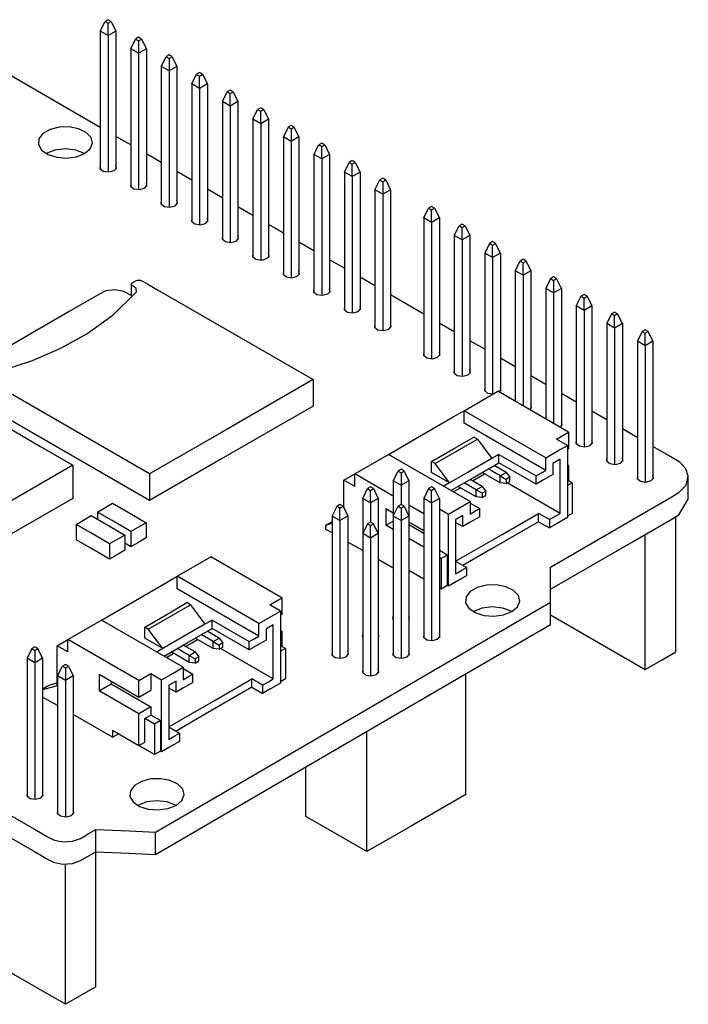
# Model space of a CAD drawing. Header units: millimetres. Extents: x 274 to 694, y 677 to 971.
# Tile 20 of 22: x 632 to 651, y 774 to 803. Entities that reach past the tile are written whole.
import ezdxf

# ---------------------------------------------------------------- set-up
doc = ezdxf.new("R2010")
doc.units = ezdxf.units.MM
doc.layers.get('0').update_dxf_attribs({"linetype": 'CONTINUOUS'})

msp = doc.modelspace()

# ---------------------------------------------------------------- linework, layer by layer
at = {"linetype": 'Continuous'}
for p, q in [((633.89, 803.109), (634.031, 803.394)), ((634.119, 803.445), (634.031, 803.394)), ((634.031, 803.394), (634.119, 803.343)), ((634.208, 803.394), (634.119, 803.445)), ((634.119, 803.343), (634.208, 803.394)), ((634.119, 802.976), (634.119, 803.343)), ((634.208, 803.394), (634.349, 803.109)), ((634.119, 802.976), (633.89, 803.109)), ((633.89, 803.109), (633.89, 799.051)), ((634.349, 803.109), (634.119, 802.976)), ((634.119, 802.976), (634.119, 798.963)), ((634.349, 803.109), (634.349, 799.051)), ((634.788, 802.59), (634.929, 802.876)), ((635.017, 802.927), (634.929, 802.876)), ((634.929, 802.876), (635.017, 802.825)), ((635.106, 802.876), (635.017, 802.927)), ((635.017, 802.825), (635.106, 802.876)), ((635.017, 802.825), (635.017, 802.457)), ((635.106, 802.876), (635.247, 802.59)), ((634.788, 802.59), (634.788, 798.532)), ((635.017, 802.457), (634.788, 802.59)), ((635.247, 802.59), (635.017, 802.457)), ((635.017, 802.457), (635.017, 798.445)), ((635.247, 802.59), (635.247, 798.532)), ((635.686, 802.072), (635.827, 802.357)), ((635.915, 802.408), (635.827, 802.357)), ((635.827, 802.357), (635.915, 802.306)), ((636.004, 802.357), (635.915, 802.408)), ((635.915, 802.306), (636.004, 802.357)), ((636.004, 802.357), (636.145, 802.072)), ((635.915, 801.939), (635.686, 802.072)), ((635.686, 802.072), (635.686, 798.014)), ((635.915, 802.306), (635.915, 801.939)), ((636.145, 802.072), (635.915, 801.939)), ((636.145, 802.072), (636.145, 798.014)), ((633.584, 800.454), (630.885, 802.012)), ((635.915, 801.939), (635.915, 797.926)), ((636.584, 801.553), (636.725, 801.839)), ((636.813, 801.89), (636.725, 801.839)), ((636.725, 801.839), (636.813, 801.788)), ((636.902, 801.839), (636.813, 801.89)), ((636.813, 801.788), (636.902, 801.839)), ((636.813, 801.42), (636.813, 801.788)), ((636.902, 801.839), (637.043, 801.553)), ((636.813, 801.42), (636.584, 801.553)), ((636.584, 801.553), (636.584, 797.496)), ((637.043, 801.553), (636.813, 801.42)), ((637.043, 801.553), (637.043, 797.496)), ((636.813, 801.42), (636.813, 797.408)), ((637.482, 801.035), (637.623, 801.32)), ((637.711, 801.371), (637.623, 801.32)), ((637.623, 801.32), (637.711, 801.269)), ((637.8, 801.32), (637.711, 801.371)), ((637.711, 801.269), (637.8, 801.32)), ((637.711, 800.902), (637.711, 801.269)), ((637.8, 801.32), (637.941, 801.035)), ((637.711, 800.902), (637.482, 801.035)), ((637.482, 801.035), (637.482, 796.977)), ((637.941, 801.035), (637.711, 800.902)), ((637.941, 801.035), (637.941, 796.977)), ((637.711, 800.902), (637.711, 796.89)), ((638.38, 800.516), (638.521, 800.802)), ((638.61, 800.853), (638.521, 800.802)), ((638.521, 800.802), (638.61, 800.751)), ((638.698, 800.802), (638.61, 800.853)), ((638.61, 800.751), (638.698, 800.802)), ((638.61, 800.384), (638.61, 800.751)), ((638.698, 800.802), (638.839, 800.516)), ((633.89, 800.277), (633.584, 800.454)), ((638.61, 800.384), (638.38, 800.516)), ((638.38, 800.516), (638.38, 796.459)), ((638.839, 800.516), (638.61, 800.384)), ((638.61, 800.384), (638.61, 796.371)), ((638.839, 800.516), (638.839, 796.459)), ((639.508, 800.335), (639.419, 800.283)), ((639.596, 800.283), (639.508, 800.335)), ((632.202, 800.095), (632.083, 799.939)), ((632.41, 800.215), (632.202, 800.095)), ((632.679, 800.283), (632.41, 800.215)), ((632.973, 800.291), (632.679, 800.283)), ((633.251, 800.237), (632.973, 800.291)), ((633.478, 800.129), (633.251, 800.237)), ((633.621, 799.98), (633.478, 800.129)), ((639.419, 800.283), (639.278, 799.998)), ((639.419, 800.283), (639.508, 800.232)), ((639.508, 800.232), (639.596, 800.283)), ((639.508, 800.232), (639.508, 799.865)), ((639.737, 799.998), (639.596, 800.283)), ((632.083, 799.939), (632.07, 799.77)), ((632.07, 799.77), (632.163, 799.609)), ((633.594, 799.647), (633.661, 799.812)), ((633.661, 799.812), (633.621, 799.98)), ((634.787, 799.759), (634.349, 800.012)), ((639.508, 799.865), (639.278, 799.998)), ((639.278, 799.998), (639.278, 795.94)), ((639.737, 799.998), (639.508, 799.865)), ((639.508, 799.865), (639.508, 795.853)), ((639.737, 799.998), (639.737, 795.94)), ((640.176, 799.479), (640.317, 799.765)), ((640.406, 799.816), (640.317, 799.765)), ((640.317, 799.765), (640.406, 799.714)), ((640.494, 799.765), (640.406, 799.816)), ((640.406, 799.714), (640.494, 799.765)), ((640.494, 799.765), (640.635, 799.479)), ((632.163, 799.609), (632.351, 799.478)), ((632.556, 799.607), (632.296, 799.507)), ((632.351, 799.478), (632.608, 799.396)), ((632.862, 799.642), (632.556, 799.607)), ((633.168, 799.607), (632.862, 799.642)), ((633.428, 799.507), (633.168, 799.607)), ((633.185, 799.411), (633.428, 799.507)), ((633.428, 799.507), (633.594, 799.647)), ((635.685, 799.241), (635.247, 799.494)), ((640.406, 799.347), (640.176, 799.479)), ((640.176, 799.479), (640.176, 795.422)), ((640.406, 799.347), (640.406, 799.714)), ((640.635, 799.479), (640.406, 799.347)), ((640.635, 799.479), (640.635, 795.422)), ((632.608, 799.396), (632.899, 799.372)), ((632.899, 799.372), (633.185, 799.411)), ((640.406, 799.347), (640.406, 795.334)), ((641.074, 798.961), (641.215, 799.247)), ((641.304, 799.298), (641.215, 799.247)), ((641.215, 799.247), (641.304, 799.196)), ((641.392, 799.247), (641.304, 799.298)), ((641.304, 799.196), (641.392, 799.247)), ((641.304, 798.828), (641.304, 799.196)), ((641.392, 799.247), (641.533, 798.961)), ((633.89, 799.165), (633.879, 799.067)), ((633.879, 799.067), (633.979, 798.988)), ((633.979, 798.988), (634.143, 798.964)), ((634.143, 798.964), (634.296, 799.006)), ((634.296, 799.006), (634.365, 799.08)), ((634.365, 799.08), (634.349, 799.165)), ((636.583, 798.722), (636.145, 798.975)), ((641.304, 798.828), (641.074, 798.961)), ((641.074, 798.961), (641.074, 794.903)), ((641.533, 798.961), (641.304, 798.828)), ((641.533, 798.961), (641.533, 794.903)), ((634.788, 798.646), (634.778, 798.549)), ((635.263, 798.562), (635.247, 798.646)), ((641.304, 798.828), (641.304, 794.816)), ((641.972, 798.442), (642.113, 798.728)), ((642.202, 798.779), (642.113, 798.728)), ((642.113, 798.728), (642.202, 798.677)), ((642.29, 798.728), (642.202, 798.779)), ((642.202, 798.677), (642.29, 798.728)), ((642.202, 798.677), (642.202, 798.31)), ((642.29, 798.728), (642.431, 798.442)), ((634.778, 798.549), (634.877, 798.47)), ((634.877, 798.47), (635.041, 798.446)), ((635.041, 798.446), (635.194, 798.487)), ((635.194, 798.487), (635.263, 798.562)), ((637.481, 798.204), (637.043, 798.457)), ((641.972, 798.442), (641.972, 794.385)), ((642.202, 798.31), (641.972, 798.442)), ((642.431, 798.442), (642.202, 798.31)), ((642.202, 798.31), (642.202, 794.297)), ((642.431, 798.442), (642.431, 794.385)), ((635.686, 798.128), (635.676, 798.03)), ((635.676, 798.03), (635.775, 797.951)), ((636.092, 797.969), (636.161, 798.043)), ((636.161, 798.043), (636.145, 798.128)), ((635.775, 797.951), (635.939, 797.927)), ((635.939, 797.927), (636.092, 797.969)), ((638.379, 797.685), (637.941, 797.938)), ((643.409, 797.613), (643.55, 797.898)), ((643.638, 797.95), (643.55, 797.898)), ((643.55, 797.898), (643.638, 797.847)), ((643.727, 797.898), (643.638, 797.95)), ((643.638, 797.847), (643.727, 797.898)), ((643.638, 797.48), (643.638, 797.847)), ((643.727, 797.898), (643.868, 797.613)), ((636.584, 797.609), (636.574, 797.512)), ((636.574, 797.512), (636.673, 797.433)), ((636.673, 797.433), (636.837, 797.409)), ((636.837, 797.409), (636.99, 797.45)), ((636.99, 797.45), (637.059, 797.525)), ((637.059, 797.525), (637.043, 797.609)), ((643.638, 797.48), (643.409, 797.613)), ((643.409, 797.613), (643.409, 793.555)), ((643.868, 797.613), (643.638, 797.48)), ((643.638, 797.48), (643.638, 793.468)), ((643.868, 797.613), (643.868, 793.555)), ((644.536, 797.431), (644.448, 797.38)), ((644.625, 797.38), (644.536, 797.431)), ((638.982, 797.337), (638.839, 797.42)), ((639.278, 797.167), (638.982, 797.337)), ((644.307, 797.094), (644.448, 797.38)), ((644.448, 797.38), (644.536, 797.329)), ((644.536, 797.329), (644.625, 797.38)), ((644.536, 796.962), (644.536, 797.329)), ((644.625, 797.38), (644.766, 797.094)), ((637.482, 797.091), (637.472, 796.993)), ((637.472, 796.993), (637.571, 796.914)), ((637.571, 796.914), (637.735, 796.89)), ((637.735, 796.89), (637.888, 796.932)), ((637.888, 796.932), (637.957, 797.007)), ((637.957, 797.007), (637.941, 797.091)), ((640.175, 796.648), (639.737, 796.901)), ((644.536, 796.962), (644.307, 797.094)), ((644.307, 797.094), (644.307, 793.037)), ((644.766, 797.094), (644.536, 796.962)), ((644.536, 796.962), (644.536, 792.949)), ((644.766, 797.094), (644.766, 793.037)), ((645.346, 796.862), (645.205, 796.576)), ((645.434, 796.913), (645.346, 796.862)), ((645.346, 796.862), (645.434, 796.811)), ((645.523, 796.862), (645.434, 796.913)), ((645.434, 796.811), (645.523, 796.862)), ((645.664, 796.576), (645.523, 796.862)), ((638.38, 796.572), (638.37, 796.475)), ((638.855, 796.488), (638.839, 796.572)), ((645.434, 796.443), (645.205, 796.576)), ((645.205, 796.576), (645.205, 792.518)), ((645.434, 796.443), (645.434, 796.811)), ((645.664, 796.576), (645.434, 796.443)), ((645.664, 796.576), (645.664, 792.518)), ((638.37, 796.475), (638.469, 796.396)), ((638.469, 796.396), (638.633, 796.372)), ((638.633, 796.372), (638.786, 796.413)), ((638.786, 796.413), (638.855, 796.488)), ((641.073, 796.13), (640.635, 796.383)), ((645.434, 796.443), (645.434, 792.431)), ((646.103, 796.057), (646.244, 796.343)), ((646.333, 796.394), (646.244, 796.343)), ((646.244, 796.343), (646.333, 796.292)), ((646.421, 796.343), (646.333, 796.394)), ((646.333, 796.292), (646.421, 796.343)), ((646.333, 795.925), (646.333, 796.292)), ((646.421, 796.343), (646.562, 796.057)), ((639.278, 796.054), (639.268, 795.956)), ((639.753, 795.97), (639.737, 796.054)), ((646.333, 795.925), (646.103, 796.057)), ((646.103, 796.057), (646.103, 792.21)), ((646.562, 796.057), (646.333, 795.925)), ((646.562, 796.057), (646.562, 792)), ((634.802, 795.647), (634.828, 795.699)), ((634.828, 795.699), (634.914, 795.748)), ((634.914, 795.748), (634.989, 795.784)), ((634.989, 795.784), (635.078, 795.779)), ((635.078, 795.779), (635.148, 795.74)), ((635.148, 795.74), (635.291, 795.658)), ((639.268, 795.956), (639.367, 795.877)), ((639.367, 795.877), (639.531, 795.853)), ((639.531, 795.853), (639.684, 795.895)), ((639.684, 795.895), (639.753, 795.97)), ((641.971, 795.611), (641.533, 795.865)), ((646.333, 795.925), (646.333, 792.077)), ((647.142, 795.825), (647.001, 795.539)), ((647.231, 795.876), (647.142, 795.825)), ((647.142, 795.825), (647.231, 795.774)), ((647.319, 795.825), (647.231, 795.876)), ((647.231, 795.774), (647.319, 795.825)), ((647.231, 795.774), (647.231, 795.406)), ((647.46, 795.539), (647.319, 795.825)), ((634.055, 795.462), (633.843, 795.355)), ((634.327, 795.498), (634.055, 795.462)), ((634.587, 795.446), (634.327, 795.498)), ((634.769, 795.347), (634.587, 795.446)), ((634.8, 795.659), (634.8, 795.329)), ((634.854, 795.604), (634.802, 795.647)), ((634.945, 795.532), (634.854, 795.604)), ((634.882, 795.363), (634.956, 795.439)), ((634.956, 795.439), (634.945, 795.532)), ((635.291, 795.658), (635.577, 795.493)), ((635.577, 795.493), (640.15, 792.852)), ((640.176, 795.535), (640.166, 795.438)), ((640.166, 795.438), (640.265, 795.359)), ((640.582, 795.376), (640.651, 795.451)), ((640.651, 795.451), (640.635, 795.535)), ((647.231, 795.406), (647.001, 795.539)), ((647.001, 795.539), (647.001, 791.692)), ((647.46, 795.539), (647.231, 795.406)), ((647.231, 795.406), (647.231, 791.559)), ((647.46, 795.539), (647.46, 791.481)), ((633.843, 795.355), (632.975, 794.854)), ((634.265, 794.755), (634.882, 795.363)), ((634.837, 795.308), (634.769, 795.347)), ((640.265, 795.359), (640.429, 795.335)), ((640.429, 795.335), (640.582, 795.376)), ((643.408, 794.782), (642.431, 795.346)), ((647.899, 795.02), (648.04, 795.306)), ((648.129, 795.357), (648.04, 795.306)), ((648.04, 795.306), (648.129, 795.255)), ((648.217, 795.306), (648.129, 795.357)), ((648.129, 795.255), (648.217, 795.306)), ((648.129, 794.888), (648.129, 795.255)), ((648.217, 795.306), (648.358, 795.02)), ((632.975, 794.854), (631.239, 793.852)), ((641.074, 795.017), (641.064, 794.919)), ((641.064, 794.919), (641.163, 794.84)), ((641.163, 794.84), (641.327, 794.816)), ((641.327, 794.816), (641.48, 794.858)), ((641.48, 794.858), (641.549, 794.933)), ((641.549, 794.933), (641.533, 795.017)), ((648.129, 794.888), (647.899, 795.02)), ((647.899, 795.02), (647.899, 790.963)), ((648.358, 795.02), (648.129, 794.888)), ((648.129, 794.888), (648.129, 790.875)), ((648.358, 795.02), (648.358, 790.963)), ((649.027, 794.839), (648.938, 794.788)), ((649.115, 794.788), (649.027, 794.839)), ((633.493, 794.196), (634.265, 794.755)), ((648.938, 794.788), (648.797, 794.502)), ((648.938, 794.788), (649.027, 794.737)), ((649.027, 794.737), (649.115, 794.788)), ((649.027, 794.369), (649.027, 794.737)), ((649.256, 794.502), (649.115, 794.788)), ((641.972, 794.498), (641.962, 794.401)), ((641.962, 794.401), (642.061, 794.322)), ((642.061, 794.322), (642.225, 794.298)), ((642.225, 794.298), (642.378, 794.339)), ((642.378, 794.339), (642.447, 794.414)), ((642.447, 794.414), (642.431, 794.498)), ((644.306, 794.264), (643.867, 794.517)), ((649.027, 794.369), (648.797, 794.502)), ((648.797, 794.502), (648.797, 790.444)), ((649.256, 794.502), (649.027, 794.369)), ((649.027, 794.369), (649.027, 790.357)), ((649.256, 794.502), (649.256, 790.444)), ((649.836, 794.269), (649.695, 793.983)), ((649.925, 794.32), (649.836, 794.269)), ((649.836, 794.269), (649.925, 794.218)), ((650.013, 794.269), (649.925, 794.32)), ((649.925, 794.218), (650.013, 794.269)), ((650.154, 793.983), (650.013, 794.269)), ((632.732, 793.776), (633.493, 794.196)), ((645.203, 793.745), (644.765, 793.998)), ((649.925, 793.851), (649.695, 793.983)), ((649.695, 793.983), (649.695, 789.926)), ((649.925, 793.851), (649.925, 794.218)), ((650.154, 793.983), (649.925, 793.851)), ((650.154, 793.983), (650.154, 789.926)), ((631.892, 793.414), (632.732, 793.776)), ((643.409, 793.669), (643.399, 793.571)), ((643.884, 793.585), (643.868, 793.669)), ((649.925, 793.851), (649.925, 789.838)), ((630.993, 793.118), (631.892, 793.414)), ((643.399, 793.571), (643.498, 793.492)), ((643.498, 793.492), (643.662, 793.468)), ((643.662, 793.468), (643.815, 793.51)), ((643.815, 793.51), (643.884, 793.585)), ((646.102, 793.227), (645.663, 793.48)), ((644.307, 793.15), (644.297, 793.053)), ((644.782, 793.066), (644.766, 793.15)), ((640.15, 792.852), (637.458, 791.298)), ((640.15, 792.852), (640.15, 792.076)), ((644.297, 793.053), (644.396, 792.974)), ((644.396, 792.974), (644.56, 792.95)), ((644.56, 792.95), (644.713, 792.991)), ((644.713, 792.991), (644.782, 793.066)), ((647, 792.708), (646.561, 792.961)), ((644.595, 791.937), (645.585, 792.509)), ((645.205, 792.632), (645.194, 792.536)), ((645.194, 792.536), (645.289, 792.458)), ((647.671, 791.304), (645.585, 792.509)), ((645.628, 792.484), (645.682, 792.555)), ((645.682, 792.555), (645.664, 792.632)), ((635.342, 790.076), (631.181, 792.479)), ((645.289, 792.458), (645.448, 792.431)), ((647.898, 792.19), (647.459, 792.443)), ((640.15, 792.076), (637.458, 790.522)), ((644.277, 791.754), (644.595, 791.937)), ((646.999, 790.549), (644.595, 791.937)), ((644.595, 791.57), (644.595, 791.937)), ((646.526, 791.965), (646.58, 792.036)), ((646.58, 792.036), (646.562, 792.113)), ((648.796, 791.671), (648.357, 791.925)), ((635.342, 789.3), (631.181, 791.703)), ((643.297, 791.188), (644.277, 791.754)), ((630.882, 791.608), (632.114, 790.897)), ((646.999, 790.182), (644.595, 791.57)), ((647.424, 791.447), (647.478, 791.518)), ((647.478, 791.518), (647.46, 791.595)), ((649.693, 791.153), (649.255, 791.406)), ((637.458, 791.298), (635.342, 790.076)), ((642.368, 790.651), (643.297, 791.188)), ((643.743, 790.384), (644.988, 791.102)), ((644.334, 790.847), (644.882, 791.164)), ((644.988, 791.102), (644.882, 791.164)), ((644.988, 791.102), (645.412, 790.531)), ((647.318, 791.1), (647.671, 791.304)), ((647.636, 790.917), (647.318, 791.1)), ((647.671, 791.304), (647.671, 790.815)), ((647.899, 791.076), (647.889, 790.979)), ((648.374, 790.992), (648.358, 791.076)), ((632.114, 790.897), (633.082, 790.338)), ((643.637, 790.445), (644.334, 790.847)), ((647.356, 790.755), (647.636, 790.917)), ((647.636, 790.917), (647.636, 788.794)), ((647.671, 790.815), (647.636, 790.794)), ((647.889, 790.979), (647.988, 790.9)), ((647.988, 790.9), (648.152, 790.876)), ((648.152, 790.876), (648.305, 790.917)), ((648.305, 790.917), (648.374, 790.992)), ((650.678, 790.584), (650.153, 790.888)), ((637.458, 790.522), (635.342, 789.3)), ((641.378, 790.08), (642.368, 790.651)), ((644.772, 789.263), (642.368, 790.651)), ((645.412, 790.531), (644.715, 790.128)), ((645.504, 790.584), (645.412, 790.531)), ((645.62, 790.651), (645.504, 790.584)), ((645.62, 790.651), (646.716, 790.018)), ((645.62, 790.406), (645.62, 790.651)), ((646.999, 790.549), (647.356, 790.755)), ((646.999, 790.388), (646.999, 790.549)), ((647.424, 790.508), (647.305, 790.44)), ((647.424, 789.808), (647.424, 790.508)), ((648.797, 790.558), (648.787, 790.46)), ((649.203, 790.399), (649.272, 790.474)), ((649.272, 790.474), (649.256, 790.558)), ((650.942, 790.422), (650.678, 790.584)), ((633.082, 790.338), (630.799, 789.019)), ((633.082, 790.338), (633.082, 789.358)), ((642.74, 790.213), (642.652, 790.162)), ((642.829, 790.162), (642.74, 790.213)), ((643.743, 790.384), (643.637, 790.445)), ((643.637, 790.301), (643.637, 790.445)), ((643.637, 790.119), (643.637, 790.301)), ((644.167, 789.812), (643.743, 790.384)), ((644.889, 789.984), (645.62, 790.406)), ((645.656, 790.018), (645.302, 790.223)), ((645.833, 790.12), (645.479, 790.325)), ((646.716, 789.774), (645.62, 790.406)), ((646.999, 790.182), (646.999, 790.388)), ((647.305, 790.44), (647.211, 790.386)), ((647.211, 790.386), (647.211, 790.203)), ((647.211, 790.203), (647.211, 790.059)), ((647.671, 790.325), (647.636, 790.345)), ((647.636, 790.304), (647.671, 790.325)), ((647.671, 790.325), (647.671, 789.876)), ((648.787, 790.46), (648.886, 790.382)), ((648.886, 790.382), (649.05, 790.357)), ((649.05, 790.357), (649.203, 790.399)), ((651.119, 790.232), (650.942, 790.422)), ((651.194, 790.009), (651.119, 790.232)), ((635.342, 790.076), (635.342, 789.3)), ((641.06, 789.896), (641.378, 790.08)), ((641.378, 789.712), (641.06, 789.896)), ((641.06, 789.375), (641.06, 789.896)), ((642.511, 789.426), (641.378, 790.08)), ((641.378, 789.712), (641.378, 790.08)), ((642.511, 789.876), (642.652, 790.162)), ((642.652, 790.162), (642.74, 790.111)), ((642.74, 790.111), (642.829, 790.162)), ((642.74, 790.111), (642.74, 789.744)), ((642.829, 790.162), (642.97, 789.876)), ((644.167, 789.812), (643.637, 790.119)), ((644.715, 790.128), (644.167, 789.812)), ((644.206, 789.59), (644.889, 789.984)), ((645.126, 789.712), (644.772, 789.917)), ((644.843, 789.876), (645.196, 790.08)), ((645.656, 789.814), (645.125, 790.12)), ((645.656, 790.018), (645.833, 790.12)), ((645.656, 790.018), (645.833, 789.916)), ((645.656, 789.814), (645.656, 790.018)), ((645.833, 790.12), (645.939, 789.978)), ((645.939, 789.978), (645.833, 789.916)), ((645.833, 789.916), (645.833, 789.794)), ((645.939, 789.855), (645.939, 789.978)), ((646.716, 790.018), (646.875, 790.11)), ((646.716, 789.774), (646.716, 790.018)), ((646.934, 789.899), (646.716, 789.774)), ((646.875, 790.11), (646.999, 790.182)), ((647.211, 790.059), (646.934, 789.899)), ((647.777, 789.814), (647.636, 789.896)), ((649.695, 790.039), (649.685, 789.942)), ((649.685, 789.942), (649.784, 789.863)), ((650.101, 789.88), (650.17, 789.955)), ((650.17, 789.955), (650.154, 790.039)), ((651.127, 789.747), (651.194, 790.009)), ((651.195, 789.329), (651.195, 789.983)), ((641.613, 789.358), (641.754, 789.644)), ((641.842, 789.695), (641.754, 789.644)), ((641.754, 789.644), (641.842, 789.593)), ((641.931, 789.644), (641.842, 789.695)), ((641.842, 789.593), (641.931, 789.644)), ((641.931, 789.644), (642.072, 789.358)), ((642.74, 789.744), (642.511, 789.876)), ((642.511, 789.876), (642.511, 788.839)), ((642.97, 789.876), (642.74, 789.744)), ((642.74, 789.744), (642.74, 789.176)), ((642.97, 789.876), (642.97, 788.839)), ((643.55, 789.644), (643.409, 789.358)), ((643.638, 789.695), (643.55, 789.644)), ((643.55, 789.644), (643.638, 789.593)), ((643.727, 789.644), (643.638, 789.695)), ((643.638, 789.593), (643.727, 789.644)), ((643.868, 789.358), (643.727, 789.644)), ((644.051, 789.745), (643.994, 789.712)), ((644.167, 789.812), (644.051, 789.745)), ((644.277, 789.549), (644.489, 789.672)), ((644.949, 789.406), (644.419, 789.712)), ((644.949, 789.61), (644.595, 789.815)), ((644.949, 789.61), (645.126, 789.712)), ((644.949, 789.61), (645.126, 789.508)), ((644.949, 789.406), (644.949, 789.61)), ((645.126, 789.712), (645.232, 789.57)), ((645.833, 789.794), (645.656, 789.814)), ((645.833, 789.794), (645.939, 789.855)), ((647.424, 788.916), (645.868, 789.814)), ((647.424, 788.916), (647.424, 789.808)), ((647.777, 789.814), (647.636, 789.733)), ((647.777, 789.814), (647.777, 788.916)), ((649.784, 789.863), (649.948, 789.839)), ((649.948, 789.839), (650.101, 789.88)), ((650.92, 789.527), (651.127, 789.747)), ((633.082, 789.358), (630.799, 788.04)), ((641.06, 789.071), (641.06, 789.375)), ((641.613, 789.358), (641.613, 788.321)), ((641.842, 789.225), (641.613, 789.358)), ((641.842, 789.225), (641.842, 789.593)), ((642.072, 789.358), (641.842, 789.225)), ((642.072, 789.358), (642.072, 788.321)), ((643.638, 789.225), (643.409, 789.358)), ((643.409, 789.358), (643.409, 785.259)), ((643.638, 789.225), (643.638, 789.593)), ((643.868, 789.358), (643.638, 789.225)), ((643.868, 789.358), (643.868, 785.259)), ((645.126, 789.386), (644.949, 789.406)), ((645.232, 789.57), (645.126, 789.508)), ((645.126, 789.508), (645.126, 789.386)), ((645.126, 789.386), (645.232, 789.447)), ((645.232, 789.447), (645.232, 789.57)), ((649.573, 788.743), (650.644, 789.361)), ((650.644, 789.361), (650.92, 789.527)), ((650.92, 788.874), (651.188, 789.331)), ((633.805, 788.954), (634.057, 789.099)), ((634.057, 789.099), (634.254, 789.213)), ((634.254, 789.213), (634.807, 788.894)), ((640.715, 788.839), (640.856, 789.125)), ((640.944, 789.176), (640.856, 789.125)), ((640.856, 789.125), (640.944, 789.074)), ((641.033, 789.125), (640.944, 789.176)), ((640.944, 789.074), (641.033, 789.125)), ((640.944, 788.707), (640.944, 789.074)), ((641.033, 789.125), (641.174, 788.839)), ((641.842, 789.225), (641.842, 788.658)), ((642.297, 789.059), (642.511, 788.936)), ((642.297, 789.059), (642.297, 788.569)), ((642.511, 788.839), (642.652, 789.125)), ((642.74, 789.176), (642.652, 789.125)), ((642.652, 789.125), (642.74, 789.074)), ((642.829, 789.125), (642.74, 789.176)), ((642.74, 789.074), (642.829, 789.125)), ((642.74, 789.074), (642.74, 788.707)), ((642.829, 789.125), (642.97, 788.839)), ((643.409, 788.907), (642.97, 789.16)), ((643.638, 789.225), (643.638, 785.172)), ((643.868, 789.05), (644.136, 788.896)), ((644.136, 788.896), (644.492, 789.102)), ((644.492, 789.102), (644.772, 789.263)), ((644.772, 789.263), (644.772, 789.057)), ((644.772, 789.222), (645.055, 789.059)), ((644.772, 789.057), (644.772, 788.896)), ((644.93, 788.987), (645.055, 789.059)), ((645.055, 788.814), (645.055, 789.059)), ((633.176, 788.591), (633.428, 788.736)), ((633.428, 788.736), (633.625, 788.85)), ((633.625, 788.85), (634.179, 788.531)), ((633.805, 788.954), (633.805, 788.747)), ((634.24, 788.703), (633.805, 788.954)), ((634.807, 788.894), (635.242, 788.643)), ((640.944, 788.707), (640.715, 788.839)), ((640.715, 788.839), (640.715, 784.741)), ((641.174, 788.839), (640.944, 788.707)), ((641.174, 788.839), (641.174, 784.741)), ((642.74, 788.707), (642.511, 788.839)), ((642.511, 788.839), (642.511, 784.741)), ((642.97, 788.839), (642.74, 788.707)), ((642.97, 788.839), (642.97, 784.741)), ((644.136, 786.773), (644.136, 788.896)), ((644.441, 788.786), (644.348, 788.733)), ((644.56, 788.855), (644.441, 788.786)), ((644.56, 788.711), (644.56, 788.855)), ((644.772, 788.896), (644.93, 788.987)), ((645.055, 788.814), (644.778, 788.654)), ((645.714, 788.296), (646.787, 788.916)), ((647.105, 788.733), (646.787, 788.916)), ((646.787, 788.671), (646.787, 788.916)), ((647.105, 788.733), (647.284, 788.835)), ((647.141, 787.338), (649.573, 788.743)), ((647.284, 788.835), (647.424, 788.916)), ((647.636, 788.794), (647.339, 788.622)), ((647.777, 788.916), (647.636, 788.835)), ((650.644, 788.708), (650.92, 788.874)), ((650.823, 784.839), (650.823, 788.811)), ((633.611, 788.34), (633.176, 788.591)), ((633.176, 788.591), (633.176, 788.142)), ((634.179, 788.531), (634.613, 788.28)), ((634.793, 788.384), (634.24, 788.703)), ((634.99, 788.498), (634.793, 788.384)), ((635.242, 788.643), (634.99, 788.498)), ((635.242, 788.643), (635.242, 788.194)), ((640.529, 788.569), (640.715, 788.676)), ((640.715, 788.619), (640.529, 788.569)), ((640.529, 788.447), (640.529, 788.569)), ((640.715, 788.34), (640.529, 788.447)), ((640.944, 788.707), (640.944, 784.654)), ((641.754, 788.607), (641.613, 788.321)), ((641.842, 788.658), (641.754, 788.607)), ((641.754, 788.607), (641.842, 788.556)), ((641.931, 788.607), (641.842, 788.658)), ((641.842, 788.556), (641.931, 788.607)), ((641.842, 788.188), (641.842, 788.556)), ((642.072, 788.321), (641.931, 788.607)), ((642.297, 788.569), (642.511, 788.692)), ((642.511, 788.446), (642.297, 788.569)), ((642.74, 788.707), (642.74, 784.654)), ((642.97, 788.67), (643.409, 788.417)), ((642.97, 788.589), (643.409, 788.336)), ((644.348, 788.733), (644.348, 787.841)), ((644.56, 788.528), (644.348, 788.651)), ((644.56, 788.528), (644.56, 788.711)), ((644.778, 788.654), (644.56, 788.528)), ((646.787, 788.671), (645.421, 787.883)), ((646.787, 788.671), (647.105, 788.488)), ((647.105, 788.733), (647.105, 788.488)), ((647.339, 788.622), (647.105, 788.488)), ((649.573, 788.09), (650.644, 788.708)), ((634.164, 788.021), (633.611, 788.34)), ((634.613, 788.28), (634.362, 788.135)), ((634.613, 788.28), (634.613, 787.831)), ((634.793, 788.384), (634.793, 787.935)), ((635.242, 788.194), (634.99, 788.049)), ((641.842, 788.188), (641.613, 788.321)), ((641.613, 788.321), (641.613, 784.223)), ((642.072, 788.321), (641.842, 788.188)), ((641.842, 788.188), (641.842, 784.135)), ((642.072, 788.321), (642.072, 784.223)), ((643.409, 787.927), (642.97, 788.181)), ((644.348, 787.508), (645.714, 788.296)), ((649.925, 784.32), (649.925, 788.292)), ((633.611, 787.891), (633.176, 788.142)), ((634.164, 787.572), (633.611, 787.891)), ((634.362, 788.135), (634.164, 788.021)), ((634.164, 788.021), (634.164, 787.572)), ((634.793, 787.935), (634.613, 788.038)), ((634.99, 788.049), (634.793, 787.935)), ((641.613, 787.821), (641.174, 788.074)), ((645.421, 787.883), (644.56, 787.385)), ((647.141, 786.685), (649.573, 788.09)), ((634.362, 787.686), (634.164, 787.572)), ((634.613, 787.831), (634.362, 787.686)), ((636.154, 787.064), (637.144, 787.635)), ((639.23, 786.431), (637.144, 787.635)), ((644.1, 787.691), (643.868, 787.825)), ((643.923, 787.589), (643.868, 787.621)), ((644.1, 787.691), (643.923, 787.589)), ((643.923, 787.589), (643.923, 786.691)), ((644.1, 787.691), (644.1, 786.793)), ((644.348, 787.841), (644.348, 787.14)), ((642.511, 787.303), (642.072, 787.556)), ((644.348, 787.508), (644.666, 787.324)), ((644.526, 787.243), (644.666, 787.324)), ((644.666, 787.324), (644.666, 787.079)), ((647.141, 786.882), (647.141, 787.338)), ((635.836, 786.88), (636.154, 787.064)), ((636.154, 786.696), (636.154, 787.064)), ((638.558, 785.676), (636.154, 787.064)), ((642.97, 787.242), (643.409, 786.988)), ((644.348, 787.14), (644.526, 787.243)), ((644.666, 787.079), (644.369, 786.908)), ((634.855, 786.314), (635.836, 786.88)), ((643.923, 786.691), (643.868, 786.723)), ((644.1, 786.793), (643.923, 786.691)), ((644.136, 786.773), (644.1, 786.793)), ((644.369, 786.908), (644.136, 786.773)), ((644.982, 786.734), (644.774, 786.614)), ((645.251, 786.803), (644.982, 786.734)), ((645.545, 786.811), (645.251, 786.803)), ((645.824, 786.757), (645.545, 786.811)), ((646.05, 786.648), (645.824, 786.757)), ((647.141, 786.301), (647.141, 786.882)), ((638.558, 785.308), (636.154, 786.696)), ((638.876, 786.227), (639.23, 786.431)), ((639.23, 786.431), (639.23, 785.941)), ((644.656, 786.459), (644.642, 786.289)), ((644.774, 786.614), (644.656, 786.459)), ((646.193, 786.5), (646.05, 786.648)), ((646.234, 786.332), (646.193, 786.5)), ((633.926, 785.778), (634.855, 786.314)), ((635.302, 785.51), (636.546, 786.229)), ((635.893, 785.974), (636.44, 786.29)), ((636.546, 786.229), (636.44, 786.29)), ((636.546, 786.229), (636.97, 785.657)), ((639.194, 786.043), (638.876, 786.227)), ((642.024, 783.324), (647.141, 786.301)), ((644.642, 786.289), (644.736, 786.128)), ((644.736, 786.128), (644.923, 785.998)), ((645.128, 786.127), (644.869, 786.027)), ((645.434, 786.162), (645.128, 786.127)), ((645.741, 786.127), (645.434, 786.162)), ((646, 786.027), (645.741, 786.127)), ((646, 786.027), (646.166, 786.167)), ((646.166, 786.167), (646.234, 786.332)), ((647.141, 785.648), (647.141, 786.301)), ((635.196, 785.571), (635.893, 785.974)), ((638.558, 785.676), (638.914, 785.881)), ((638.914, 785.881), (639.194, 786.043)), ((639.194, 786.043), (639.194, 783.92)), ((639.23, 785.941), (639.194, 785.92)), ((642.511, 785.892), (642.49, 785.835)), ((642.99, 785.835), (642.97, 785.892)), ((644.923, 785.998), (645.18, 785.915)), ((645.18, 785.915), (645.471, 785.892)), ((645.471, 785.892), (645.758, 785.931)), ((645.758, 785.931), (646, 786.027)), ((647.141, 785.927), (649.925, 784.32)), ((632.936, 785.206), (633.926, 785.778)), ((636.33, 784.39), (633.926, 785.778)), ((635.302, 785.51), (635.196, 785.571)), ((635.196, 785.428), (635.196, 785.571)), ((636.97, 785.657), (636.273, 785.255)), ((637.062, 785.71), (636.97, 785.657)), ((637.179, 785.778), (637.062, 785.71)), ((637.179, 785.778), (638.275, 785.145)), ((637.179, 785.533), (637.179, 785.778)), ((638.558, 785.514), (638.558, 785.676)), ((638.863, 785.566), (638.77, 785.512)), ((638.982, 785.635), (638.863, 785.566)), ((638.982, 784.934), (638.982, 785.635)), ((642.024, 782.671), (647.141, 785.648)), ((642.49, 785.835), (642.511, 785.778)), ((642.97, 785.778), (642.99, 785.835)), ((635.196, 785.245), (635.196, 785.428)), ((635.726, 784.939), (635.302, 785.51)), ((636.448, 785.111), (637.179, 785.533)), ((637.214, 785.145), (636.861, 785.349)), ((637.391, 785.247), (637.038, 785.451)), ((638.275, 784.9), (637.179, 785.533)), ((638.433, 785.236), (638.558, 785.308)), ((638.558, 785.308), (638.558, 785.514)), ((638.77, 785.512), (638.77, 785.329)), ((638.77, 785.329), (638.77, 785.186)), ((639.23, 785.451), (639.194, 785.471)), ((639.194, 785.431), (639.23, 785.451)), ((639.23, 785.451), (639.23, 785.002)), ((641.613, 785.373), (641.592, 785.316)), ((641.592, 785.316), (641.613, 785.259)), ((642.092, 785.316), (642.072, 785.373)), ((642.072, 785.259), (642.092, 785.316)), ((643.409, 785.373), (643.399, 785.276)), ((643.399, 785.276), (643.498, 785.197)), ((643.815, 785.214), (643.884, 785.289)), ((643.884, 785.289), (643.868, 785.373)), ((631.964, 784.988), (631.876, 784.937)), ((632.052, 784.937), (631.964, 784.988)), ((632.618, 785.022), (632.936, 785.206)), ((632.936, 784.839), (632.618, 785.022)), ((632.618, 784.501), (632.618, 785.022)), ((635.022, 784.002), (632.936, 785.206)), ((632.936, 784.839), (632.936, 785.206)), ((635.726, 784.939), (635.196, 785.245)), ((636.273, 785.255), (635.726, 784.939)), ((635.765, 784.716), (636.448, 785.111)), ((636.684, 784.839), (636.331, 785.043)), ((636.401, 785.002), (636.755, 785.206)), ((637.214, 784.941), (636.684, 785.247)), ((637.214, 785.145), (637.391, 785.247)), ((637.214, 785.145), (637.391, 785.043)), ((637.214, 784.941), (637.214, 785.145)), ((637.391, 785.247), (637.497, 785.104)), ((637.497, 785.104), (637.391, 785.043)), ((637.391, 785.043), (637.391, 784.92)), ((637.391, 784.92), (637.497, 784.981)), ((637.497, 784.981), (637.497, 785.104)), ((638.275, 785.145), (638.433, 785.236)), ((638.275, 784.9), (638.275, 785.145)), ((638.493, 785.026), (638.275, 784.9)), ((638.77, 785.186), (638.493, 785.026)), ((639.336, 784.941), (639.194, 785.022)), ((643.498, 785.197), (643.662, 785.173)), ((643.662, 785.173), (643.815, 785.214)), ((631.876, 784.937), (631.734, 784.651)), ((631.876, 784.937), (631.964, 784.886)), ((631.964, 784.886), (632.052, 784.937)), ((631.964, 784.886), (631.964, 784.518)), ((632.194, 784.651), (632.052, 784.937)), ((635.609, 784.871), (635.553, 784.839)), ((635.726, 784.939), (635.609, 784.871)), ((635.835, 784.675), (636.048, 784.798)), ((636.508, 784.533), (635.977, 784.839)), ((636.508, 784.737), (636.154, 784.941)), ((636.508, 784.737), (636.684, 784.839)), ((636.508, 784.737), (636.684, 784.635)), ((636.508, 784.533), (636.508, 784.737)), ((636.684, 784.839), (636.79, 784.696)), ((636.79, 784.696), (636.684, 784.635)), ((636.79, 784.573), (636.79, 784.696)), ((637.391, 784.92), (637.214, 784.941)), ((638.982, 784.043), (637.427, 784.941)), ((638.982, 784.043), (638.982, 784.934)), ((639.336, 784.941), (639.194, 784.859)), ((639.336, 784.941), (639.336, 784.043)), ((640.715, 784.855), (640.704, 784.757)), ((640.704, 784.757), (640.804, 784.678)), ((640.804, 784.678), (640.968, 784.654)), ((640.968, 784.654), (641.121, 784.696)), ((641.121, 784.696), (641.19, 784.77)), ((641.19, 784.77), (641.174, 784.855)), ((642.511, 784.855), (642.501, 784.757)), ((642.501, 784.757), (642.6, 784.678)), ((642.6, 784.678), (642.764, 784.654)), ((642.764, 784.654), (642.917, 784.696)), ((642.917, 784.696), (642.986, 784.77)), ((642.986, 784.77), (642.97, 784.855)), ((650.428, 784.611), (650.823, 784.839)), ((631.964, 784.518), (631.734, 784.651)), ((631.734, 784.651), (631.734, 780.593)), ((632.194, 784.651), (631.964, 784.518)), ((631.964, 784.518), (631.964, 780.506)), ((632.194, 784.651), (632.194, 780.593)), ((632.618, 783.838), (632.618, 784.501)), ((632.632, 784.132), (632.774, 784.418)), ((632.862, 784.469), (632.774, 784.418)), ((632.774, 784.418), (632.862, 784.367)), ((632.951, 784.418), (632.862, 784.469)), ((632.862, 784.367), (632.951, 784.418)), ((632.951, 784.418), (633.092, 784.132)), ((636.05, 784.228), (636.33, 784.39)), ((636.33, 784.39), (636.33, 784.184)), ((636.684, 784.512), (636.508, 784.533)), ((636.684, 784.635), (636.684, 784.512)), ((636.684, 784.512), (636.79, 784.573)), ((649.925, 784.32), (650.428, 784.611)), ((632.862, 784), (632.632, 784.132)), ((632.632, 784.132), (632.632, 780.075)), ((632.862, 784.367), (632.862, 784)), ((633.092, 784.132), (632.862, 784)), ((633.092, 784.132), (633.092, 780.075)), ((633.856, 784.185), (633.856, 783.696)), ((633.856, 784.185), (635.022, 783.512)), ((635.022, 784.002), (635.376, 784.206)), ((635.376, 784.206), (635.694, 784.022)), ((635.376, 784.206), (635.376, 783.716)), ((635.694, 784.022), (636.05, 784.228)), ((636.33, 784.349), (636.613, 784.185)), ((636.33, 784.184), (636.33, 784.022)), ((636.33, 784.022), (636.489, 784.114)), ((636.489, 784.114), (636.613, 784.185)), ((636.613, 783.94), (636.613, 784.185)), ((641.613, 784.336), (641.603, 784.239)), ((641.603, 784.239), (641.702, 784.16)), ((641.702, 784.16), (641.866, 784.136)), ((641.866, 784.136), (642.019, 784.177)), ((642.019, 784.177), (642.088, 784.252)), ((642.088, 784.252), (642.072, 784.336)), ((644.643, 780.642), (644.643, 784.195)), ((632.194, 783.757), (632.371, 783.859)), ((632.618, 783.838), (632.194, 783.724)), ((632.371, 783.859), (632.618, 783.926)), ((632.862, 784), (632.862, 779.987)), ((633.856, 783.696), (634.209, 783.9)), ((634.209, 783.981), (634.209, 783.9)), ((634.209, 783.9), (635.376, 783.226)), ((635.022, 783.512), (635.022, 784.002)), ((635.694, 781.899), (635.694, 784.022)), ((636, 783.913), (635.906, 783.859)), ((635.906, 783.859), (635.906, 782.967)), ((636.118, 783.981), (636, 783.913)), ((636.118, 783.838), (636.118, 783.981)), ((636.118, 783.655), (636.118, 783.838)), ((636.613, 783.94), (636.336, 783.78)), ((637.272, 783.423), (638.346, 784.043)), ((638.664, 783.859), (638.346, 784.043)), ((638.346, 783.798), (638.346, 784.043)), ((638.664, 783.859), (638.842, 783.962)), ((638.664, 783.859), (638.664, 783.614)), ((638.842, 783.962), (638.982, 784.043)), ((639.194, 783.92), (638.897, 783.749)), ((639.336, 784.043), (639.194, 783.961)), ((635.022, 783.022), (633.856, 783.696)), ((635.022, 783.512), (635.376, 783.716)), ((636.118, 783.655), (635.906, 783.777)), ((636.336, 783.78), (636.118, 783.655)), ((638.346, 783.798), (636.98, 783.009)), ((638.346, 783.798), (638.664, 783.614)), ((638.897, 783.749), (638.664, 783.614)), ((632.632, 783.259), (632.194, 783.512)), ((635.511, 779.535), (642.024, 783.324)), ((635.906, 782.634), (637.272, 783.423)), ((634.245, 782.328), (633.092, 782.993)), ((635.376, 783.226), (635.022, 783.022)), ((635.022, 782.083), (635.022, 783.022)), ((635.199, 782.879), (635.376, 782.981)), ((635.376, 783.226), (635.376, 782.981)), ((635.659, 782.818), (635.376, 782.981)), ((635.906, 782.967), (635.906, 782.267)), ((636.98, 783.009), (636.118, 782.512)), ((635.199, 782.185), (635.199, 782.879)), ((635.482, 782.716), (635.199, 782.879)), ((635.659, 782.818), (635.482, 782.716)), ((635.482, 782.716), (635.482, 781.818)), ((635.511, 778.882), (642.024, 782.671)), ((635.659, 782.818), (635.659, 781.92)), ((634.245, 782.532), (635.022, 782.083)), ((634.245, 782.532), (634.245, 782.328)), ((634.245, 782.328), (634.421, 782.43)), ((635.906, 782.634), (636.224, 782.45)), ((635.906, 782.267), (636.084, 782.37)), ((636.084, 782.37), (636.224, 782.45)), ((636.224, 782.45), (636.224, 782.205)), ((641.736, 778.964), (641.736, 782.504)), ((627.59, 782.138), (631.955, 779.619)), ((635.022, 782.083), (635.199, 782.185)), ((635.482, 781.818), (635.022, 782.083)), ((636.224, 782.205), (635.927, 782.034)), ((635.659, 781.92), (635.482, 781.818)), ((635.694, 781.899), (635.659, 781.92)), ((635.927, 782.034), (635.694, 781.899)), ((627.59, 781.485), (631.955, 778.965)), ((639.94, 780.001), (639.94, 781.459)), ((634.896, 780.911), (634.777, 780.756)), ((635.104, 781.031), (634.896, 780.911)), ((635.373, 781.1), (635.104, 781.031)), ((635.667, 781.108), (635.373, 781.1)), ((635.946, 781.054), (635.667, 781.108)), ((636.172, 780.945), (635.946, 781.054)), ((636.315, 780.797), (636.172, 780.945)), ((631.734, 780.707), (631.724, 780.609)), ((632.141, 780.548), (632.21, 780.623)), ((632.21, 780.623), (632.194, 780.707)), ((634.777, 780.756), (634.764, 780.586)), ((636.288, 780.463), (636.355, 780.629)), ((636.355, 780.629), (636.315, 780.797)), ((644.643, 780.642), (643.015, 779.702)), ((631.724, 780.609), (631.824, 780.53)), ((631.824, 780.53), (631.988, 780.506)), ((631.988, 780.506), (632.141, 780.548)), ((634.764, 780.586), (634.857, 780.425)), ((634.857, 780.425), (635.045, 780.295)), ((635.25, 780.424), (634.99, 780.323)), ((635.556, 780.459), (635.25, 780.424)), ((635.862, 780.424), (635.556, 780.459)), ((636.122, 780.323), (635.862, 780.424)), ((636.122, 780.323), (636.288, 780.463)), ((632.632, 780.188), (632.622, 780.091)), ((632.622, 780.091), (632.722, 780.012)), ((633.039, 780.029), (633.108, 780.104)), ((633.108, 780.104), (633.092, 780.188)), ((635.045, 780.295), (635.302, 780.212)), ((635.302, 780.212), (635.593, 780.189)), ((635.593, 780.189), (635.879, 780.227)), ((635.879, 780.227), (636.122, 780.323)), ((632.722, 780.012), (632.886, 779.988)), ((632.886, 779.988), (633.039, 780.029)), ((641.736, 778.964), (639.94, 780.001)), ((631.955, 779.619), (632.136, 779.514)), ((632.136, 779.514), (632.318, 779.409)), ((633.309, 779.352), (633.534, 779.483)), ((633.534, 779.483), (633.76, 779.613)), ((633.76, 778.96), (633.76, 779.613)), ((633.76, 779.613), (634.741, 779.57)), ((634.741, 779.57), (635.511, 779.535)), ((635.511, 778.882), (635.511, 779.535)), ((643.015, 779.702), (641.736, 778.964)), ((632.318, 779.409), (632.512, 779.307)), ((632.512, 779.307), (632.782, 779.249)), ((632.782, 779.249), (633.076, 779.268)), ((633.076, 779.268), (633.309, 779.352)), ((631.955, 778.965), (632.136, 778.86)), ((633.534, 778.829), (633.76, 778.96)), ((633.76, 774.988), (633.76, 778.96)), ((633.76, 778.96), (634.741, 778.916)), ((634.741, 778.916), (635.511, 778.882)), ((632.136, 778.86), (632.318, 778.755)), ((632.318, 778.755), (632.512, 778.654)), ((632.512, 778.654), (632.782, 778.596)), ((632.782, 778.596), (633.076, 778.615)), ((632.862, 774.469), (632.862, 778.601)), ((633.076, 778.615), (633.309, 778.699)), ((633.309, 778.699), (633.534, 778.829)), ((632.862, 774.469), (629.845, 776.211)), ((633.76, 774.988), (633.257, 774.697)), ((633.257, 774.697), (632.862, 774.469))]:
    msp.add_line(p, q, dxfattribs=at)

doc.saveas('drawing.dxf')
